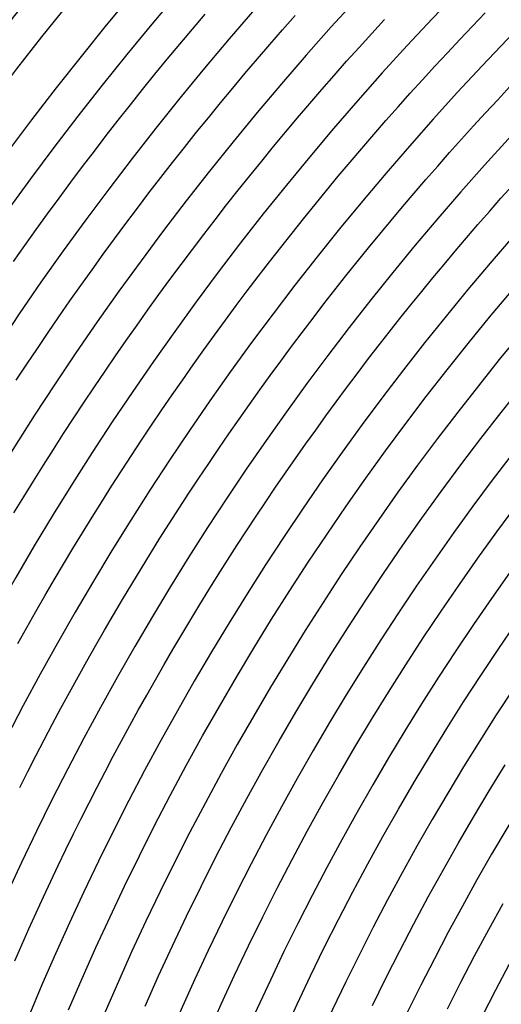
# Model space of a CAD drawing. Header units: millimetres. Extents: x -430 to 430, y -430 to 430.
# Tile 28 of 116: x -305 to -249, y 127 to 242. Entities that reach past the tile are written whole.
import ezdxf

# ---------------------------------------------------------------- set-up
doc = ezdxf.new("R2010")
doc.units = ezdxf.units.MM
doc.layers.add('THICK', color=7, linetype='Continuous')

msp = doc.modelspace()

# ---------------------------------------------------------------- linework, layer by layer
at = {"layer": 'THICK'}
for p, q in [((-284.92, 240.73), (-283.45, 242.46)), ((-274.45, 240.63), (-272.98, 242.3)), ((-264.08, 240.23), (-262.61, 241.83)), ((-252.36, 241.07), (-250.89, 242.61)), ((-286.38, 238.98), (-284.92, 240.73)), ((-275.91, 238.95), (-274.45, 240.63)), ((-253.83, 239.53), (-252.36, 241.07)), ((-265.55, 238.61), (-264.08, 240.23)), ((-255.28, 237.97), (-253.83, 239.53)), ((-287.84, 237.23), (-286.38, 238.98)), ((-277.37, 237.26), (-275.91, 238.95)), ((-267, 236.99), (-265.55, 238.61)), ((-289.28, 235.47), (-287.84, 237.23)), ((-278.81, 235.56), (-277.37, 237.26)), ((-256.73, 236.41), (-255.28, 237.97)), ((-268.44, 235.35), (-267, 236.99)), ((-258.17, 234.84), (-256.73, 236.41)), ((-290.71, 233.7), (-289.28, 235.47)), ((-280.24, 233.86), (-278.81, 235.56)), ((-269.87, 233.71), (-268.44, 235.35)), ((-259.59, 233.26), (-258.17, 234.84)), ((-292.13, 231.93), (-290.71, 233.7)), ((-281.66, 232.14), (-280.24, 233.86)), ((-271.29, 232.06), (-269.87, 233.71)), ((-249.43, 232.52), (-248.01, 234.04)), ((-261.01, 231.67), (-259.59, 233.26)), ((-293.54, 230.14), (-292.13, 231.93)), ((-283.07, 230.42), (-281.66, 232.14)), ((-272.7, 230.4), (-271.29, 232.06)), ((-262.42, 230.08), (-261.01, 231.67)), ((-250.84, 230.99), (-249.43, 232.52)), ((-284.47, 228.69), (-283.07, 230.42)), ((-274.1, 228.73), (-272.7, 230.4)), ((-252.25, 229.46), (-250.84, 230.99)), ((-294.94, 228.34), (-293.54, 230.14)), ((-263.82, 228.47), (-262.42, 230.08)), ((-253.64, 227.92), (-252.25, 229.46)), ((-296.32, 226.54), (-294.94, 228.34)), ((-285.86, 226.95), (-284.47, 228.69)), ((-275.49, 227.06), (-274.1, 228.73)), ((-265.21, 226.86), (-263.82, 228.47)), ((-287.24, 225.2), (-285.86, 226.95)), ((-276.87, 225.37), (-275.49, 227.06)), ((-266.59, 225.24), (-265.21, 226.86)), ((-255.03, 226.36), (-253.64, 227.92)), ((-297.7, 224.73), (-296.32, 226.54)), ((-256.41, 224.8), (-255.03, 226.36)), ((-299.07, 222.91), (-297.7, 224.73)), ((-288.61, 223.45), (-287.24, 225.2)), ((-278.24, 223.68), (-276.87, 225.37)), ((-267.96, 223.61), (-266.59, 225.24)), ((-257.77, 223.24), (-256.41, 224.8)), ((-289.97, 221.68), (-288.61, 223.45)), ((-279.6, 221.98), (-278.24, 223.68)), ((-269.32, 221.97), (-267.96, 223.61)), ((-300.42, 221.08), (-299.07, 222.91)), ((-259.13, 221.66), (-257.77, 223.24)), ((-249.05, 221.05), (-247.69, 222.57)), ((-291.32, 219.91), (-289.97, 221.68)), ((-280.95, 220.27), (-279.6, 221.98)), ((-270.66, 220.32), (-269.32, 221.97)), ((-260.48, 220.07), (-259.13, 221.66)), ((-301.76, 219.24), (-300.42, 221.08)), ((-282.29, 218.55), (-280.95, 220.27)), ((-272, 218.67), (-270.66, 220.32)), ((-261.81, 218.48), (-260.48, 220.07)), ((-250.39, 219.53), (-249.05, 221.05)), ((-303.1, 217.4), (-301.76, 219.24)), ((-292.65, 218.13), (-291.32, 219.91)), ((-251.73, 218), (-250.39, 219.53)), ((-293.98, 216.34), (-292.65, 218.13)), ((-283.61, 216.82), (-282.29, 218.55)), ((-273.33, 217), (-272, 218.67)), ((-263.14, 216.88), (-261.81, 218.48)), ((-253.05, 216.46), (-251.73, 218)), ((-304.42, 215.55), (-303.1, 217.4)), ((-284.93, 215.09), (-283.61, 216.82)), ((-274.65, 215.33), (-273.33, 217)), ((-264.46, 215.27), (-263.14, 216.88)), ((-305.72, 213.69), (-304.42, 215.55)), ((-295.29, 214.54), (-293.98, 216.34)), ((-254.37, 214.91), (-253.05, 216.46)), ((-296.59, 212.74), (-295.29, 214.54)), ((-286.24, 213.35), (-284.93, 215.09)), ((-275.96, 213.65), (-274.65, 215.33)), ((-265.77, 213.65), (-264.46, 215.27)), ((-255.67, 213.36), (-254.37, 214.91)), ((-287.53, 211.6), (-286.24, 213.35)), ((-277.26, 211.96), (-275.96, 213.65)), ((-267.07, 212.03), (-265.77, 213.65)), ((-256.97, 211.79), (-255.67, 213.36)), ((-297.89, 210.92), (-296.59, 212.74)), ((-278.55, 210.27), (-277.26, 211.96)), ((-268.36, 210.4), (-267.07, 212.03)), ((-299.17, 209.1), (-297.89, 210.92)), ((-288.82, 209.84), (-287.53, 211.6)), ((-258.26, 210.22), (-256.97, 211.79)), ((-290.09, 208.07), (-288.82, 209.84)), ((-279.82, 208.57), (-278.55, 210.27)), ((-269.63, 208.75), (-268.36, 210.4)), ((-259.53, 208.64), (-258.26, 210.22)), ((-250.37, 207.22), (-247.83, 210.25)), ((-300.44, 207.27), (-299.17, 209.1)), ((-281.09, 206.86), (-279.82, 208.57)), ((-270.9, 207.11), (-269.63, 208.75)), ((-260.8, 207.05), (-259.53, 208.64)), ((-291.36, 206.3), (-290.09, 208.07)), ((-301.7, 205.44), (-300.44, 207.27)), ((-292.61, 204.52), (-291.36, 206.3)), ((-282.35, 205.14), (-281.09, 206.86)), ((-272.16, 205.45), (-270.9, 207.11)), ((-262.06, 205.46), (-260.8, 207.05)), ((-252.86, 204.17), (-250.37, 207.22)), ((-302.94, 203.59), (-301.7, 205.44)), ((-283.59, 203.41), (-282.35, 205.14)), ((-273.41, 203.79), (-272.16, 205.45)), ((-263.31, 203.86), (-262.06, 205.46)), ((-293.85, 202.73), (-292.61, 204.52)), ((-255.32, 201.09), (-252.86, 204.17)), ((-304.18, 201.74), (-302.94, 203.59)), ((-284.83, 201.68), (-283.59, 203.41)), ((-274.65, 202.11), (-273.41, 203.79)), ((-264.55, 202.25), (-263.31, 203.86)), ((-305.41, 199.88), (-304.18, 201.74)), ((-295.08, 200.93), (-293.85, 202.73)), ((-286.05, 199.94), (-284.83, 201.68)), ((-275.87, 200.43), (-274.65, 202.11)), ((-265.78, 200.63), (-264.55, 202.25)), ((-296.3, 199.13), (-295.08, 200.93)), ((-266.99, 199), (-265.78, 200.63)), ((-257.74, 197.98), (-255.32, 201.09)), ((-287.27, 198.19), (-286.05, 199.94)), ((-277.09, 198.75), (-275.87, 200.43)), ((-297.51, 197.32), (-296.3, 199.13)), ((-288.47, 196.43), (-287.27, 198.19)), ((-278.3, 197.05), (-277.09, 198.75)), ((-268.2, 197.37), (-266.99, 199)), ((-249.03, 196.14), (-246.64, 199.15)), ((-298.71, 195.5), (-297.51, 197.32)), ((-279.5, 195.35), (-278.3, 197.05)), ((-269.4, 195.73), (-268.2, 197.37)), ((-260.12, 194.84), (-257.74, 197.98)), ((-289.66, 194.67), (-288.47, 196.43)), ((-251.4, 193.1), (-249.03, 196.14)), ((-299.9, 193.67), (-298.71, 195.5)), ((-280.68, 193.64), (-279.5, 195.35)), ((-270.59, 194.09), (-269.4, 195.73)), ((-262.47, 191.67), (-260.12, 194.84)), ((-301.07, 191.84), (-299.9, 193.67)), ((-290.85, 192.9), (-289.66, 194.67)), ((-281.86, 191.93), (-280.68, 193.64)), ((-271.77, 192.43), (-270.59, 194.09)), ((-292.02, 191.12), (-290.85, 192.9)), ((-253.72, 190.04), (-251.4, 193.1)), ((-302.24, 190), (-301.07, 191.84)), ((-283.02, 190.21), (-281.86, 191.93)), ((-272.94, 190.77), (-271.77, 192.43)), ((-264.77, 188.47), (-262.47, 191.67)), ((-293.18, 189.33), (-292.02, 191.12)), ((-284.18, 188.48), (-283.02, 190.21)), ((-274.1, 189.1), (-272.94, 190.77)), ((-303.39, 188.15), (-302.24, 190)), ((-294.33, 187.54), (-293.18, 189.33)), ((-275.25, 187.43), (-274.1, 189.1)), ((-256.01, 186.95), (-253.72, 190.04)), ((-304.53, 186.3), (-303.39, 188.15)), ((-285.32, 186.74), (-284.18, 188.48)), ((-267.04, 185.24), (-264.77, 188.47)), ((-295.47, 185.74), (-294.33, 187.54)), ((-286.46, 184.99), (-285.32, 186.74)), ((-276.38, 185.74), (-275.25, 187.43)), ((-258.25, 183.83), (-256.01, 186.95)), ((-305.67, 184.44), (-304.53, 186.3)), ((-296.59, 183.94), (-295.47, 185.74)), ((-277.51, 184.05), (-276.38, 185.74)), ((-287.58, 183.24), (-286.46, 184.99)), ((-269.27, 181.99), (-267.04, 185.24)), ((-249.54, 182.23), (-247.32, 185.24)), ((-297.71, 182.13), (-296.59, 183.94)), ((-278.63, 182.36), (-277.51, 184.05)), ((-260.47, 180.68), (-258.25, 183.83)), ((-288.69, 181.49), (-287.58, 183.24)), ((-279.74, 180.65), (-278.63, 182.36)), ((-251.74, 179.19), (-249.54, 182.23)), ((-298.82, 180.31), (-297.71, 182.13)), ((-289.8, 179.72), (-288.69, 181.49)), ((-271.45, 178.71), (-269.27, 181.99)), ((-299.91, 178.48), (-298.82, 180.31)), ((-280.83, 178.94), (-279.74, 180.65)), ((-262.64, 177.51), (-260.47, 180.68)), ((-290.89, 177.95), (-289.8, 179.72)), ((-281.92, 177.23), (-280.83, 178.94)), ((-273.6, 175.41), (-271.45, 178.71)), ((-253.89, 176.12), (-251.74, 179.19)), ((-300.99, 176.65), (-299.91, 178.48)), ((-291.97, 176.17), (-290.89, 177.95)), ((-302.07, 174.81), (-300.99, 176.65)), ((-283, 175.51), (-281.92, 177.23)), ((-264.77, 174.31), (-262.64, 177.51)), ((-293.04, 174.39), (-291.97, 176.17)), ((-284.06, 173.78), (-283, 175.51)), ((-275.71, 172.08), (-273.6, 175.41)), ((-256.01, 173.03), (-253.89, 176.12)), ((-303.13, 172.96), (-302.07, 174.81)), ((-294.09, 172.6), (-293.04, 174.39)), ((-266.87, 171.09), (-264.77, 174.31)), ((-285.12, 172.04), (-284.06, 173.78)), ((-258.09, 169.91), (-256.01, 173.03)), ((-304.18, 171.11), (-303.13, 172.96)), ((-295.14, 170.8), (-294.09, 172.6)), ((-286.16, 170.3), (-285.12, 172.04)), ((-277.78, 168.72), (-275.71, 172.08)), ((-305.21, 169.25), (-304.18, 171.11)), ((-296.18, 169), (-295.14, 170.8)), ((-268.92, 167.84), (-266.87, 171.09)), ((-249.38, 168.55), (-247.32, 171.56)), ((-287.19, 168.55), (-286.16, 170.3)), ((-260.13, 166.77), (-258.09, 169.91)), ((-297.2, 167.19), (-296.18, 169)), ((-288.22, 166.79), (-287.19, 168.55)), ((-279.8, 165.34), (-277.78, 168.72)), ((-251.41, 165.52), (-249.38, 168.55)), ((-270.94, 164.57), (-268.92, 167.84)), ((-298.22, 165.37), (-297.2, 167.19)), ((-289.23, 165.03), (-288.22, 166.79)), ((-262.14, 163.6), (-260.13, 166.77)), ((-299.22, 163.55), (-298.22, 165.37)), ((-290.23, 163.26), (-289.23, 165.03)), ((-281.79, 161.93), (-279.8, 165.34)), ((-253.4, 162.45), (-251.41, 165.52)), ((-272.91, 161.27), (-270.94, 164.57)), ((-300.21, 161.72), (-299.22, 163.55)), ((-291.22, 161.49), (-290.23, 163.26)), ((-264.1, 160.41), (-262.14, 163.6)), ((-301.19, 159.89), (-300.21, 161.72)), ((-283.73, 158.5), (-281.79, 161.93)), ((-255.35, 159.37), (-253.4, 162.45)), ((-292.2, 159.71), (-291.22, 161.49)), ((-274.85, 157.94), (-272.91, 161.27)), ((-266.03, 157.2), (-264.1, 160.41)), ((-302.16, 158.05), (-301.19, 159.89)), ((-293.17, 157.93), (-292.2, 159.71)), ((-257.26, 156.26), (-255.35, 159.37)), ((-285.63, 155.05), (-283.73, 158.5)), ((-303.12, 156.2), (-302.16, 158.05)), ((-294.13, 156.13), (-293.17, 157.93)), ((-276.75, 154.6), (-274.85, 157.94)), ((-267.91, 153.96), (-266.03, 157.2)), ((-304.07, 154.35), (-303.12, 156.2)), ((-295.07, 154.34), (-294.13, 156.13)), ((-259.14, 153.13), (-257.26, 156.26)), ((-287.49, 151.57), (-285.63, 155.05)), ((-250.43, 152.11), (-248.56, 155.13)), ((-305, 152.49), (-304.07, 154.35)), ((-296.01, 152.53), (-295.07, 154.34)), ((-278.6, 151.23), (-276.75, 154.6)), ((-269.76, 150.7), (-267.91, 153.96)), ((-296.94, 150.73), (-296.01, 152.53)), ((-260.98, 149.97), (-259.14, 153.13)), ((-289.31, 148.07), (-287.49, 151.57)), ((-280.41, 147.84), (-278.6, 151.23)), ((-252.25, 149.06), (-250.43, 152.11)), ((-297.85, 148.91), (-296.94, 150.73)), ((-271.57, 147.41), (-269.76, 150.7)), ((-262.78, 146.8), (-260.98, 149.97)), ((-254.04, 145.99), (-252.25, 149.06)), ((-298.75, 147.09), (-297.85, 148.91)), ((-291.08, 144.55), (-289.31, 148.07)), ((-282.19, 144.43), (-280.41, 147.84)), ((-299.64, 145.27), (-298.75, 147.09)), ((-273.34, 144.11), (-271.57, 147.41)), ((-264.54, 143.6), (-262.78, 146.8)), ((-255.79, 142.89), (-254.04, 145.99)), ((-300.52, 143.44), (-299.64, 145.27)), ((-292.81, 141.01), (-291.08, 144.55)), ((-283.92, 141), (-282.19, 144.43)), ((-301.39, 141.6), (-300.52, 143.44)), ((-275.07, 140.78), (-273.34, 144.11)), ((-266.26, 140.38), (-264.54, 143.6)), ((-257.51, 139.78), (-255.79, 142.89)), ((-302.25, 139.76), (-301.39, 141.6)), ((-294.5, 137.45), (-292.81, 141.01)), ((-285.61, 137.54), (-283.92, 141)), ((-303.1, 137.91), (-302.25, 139.76)), ((-276.75, 137.44), (-275.07, 140.78)), ((-267.94, 137.14), (-266.26, 140.38)), ((-259.18, 136.65), (-257.51, 139.78)), ((-250.48, 135.96), (-248.81, 138.99)), ((-303.93, 136.06), (-303.1, 137.91)), ((-287.25, 134.07), (-285.61, 137.54)), ((-296.15, 133.87), (-294.5, 137.45)), ((-278.4, 134.07), (-276.75, 137.44)), ((-269.59, 133.88), (-267.94, 137.14)), ((-260.82, 133.49), (-259.18, 136.65)), ((-304.76, 134.21), (-303.93, 136.06)), ((-252.11, 132.92), (-250.48, 135.96)), ((-305.57, 132.34), (-304.76, 134.21)), ((-288.86, 130.57), (-287.25, 134.07)), ((-280.01, 130.68), (-278.4, 134.07)), ((-297.75, 130.27), (-296.15, 133.87)), ((-271.19, 130.6), (-269.59, 133.88)), ((-262.42, 130.32), (-260.82, 133.49)), ((-253.7, 129.85), (-252.11, 132.92)), ((-281.57, 127.28), (-280.01, 130.68)), ((-272.76, 127.3), (-271.19, 130.6)), ((-299.31, 126.64), (-297.75, 130.27)), ((-290.42, 127.06), (-288.86, 130.57)), ((-263.98, 127.13), (-262.42, 130.32)), ((-255.26, 126.76), (-253.7, 129.85)), ((-283.09, 123.85), (-281.57, 127.28)), ((-274.28, 123.98), (-272.76, 127.3))]:
    msp.add_line(p, q, dxfattribs=at)
for radius, start, end in [(390, 135.2933, 179.7067), (386, 135.2969, 179.7031), (381, 135.0691, 179.931), (377, 135.304, 179.6961), (369, 135.3106, 179.6895), (361, 135.3174, 179.6825), (353, 135.3246, 179.6754), (345, 135.3322, 179.6679), (337, 135.34, 179.66), (329, 135.3483, 179.6517), (321, 135.357, 179.643), (313, 135.3661, 179.6339), (305, 135.3757, 179.6243), (297, 135.3859, 179.6142), (289, 135.3965, 179.6035), (281, 135.4078, 179.5922), (273, 135.4198, 179.5803), (265, 135.4324, 179.5676), (257, 135.4459, 179.5541)]:
    msp.add_arc((0, 0), radius, start, end, dxfattribs=at)

doc.saveas('drawing.dxf')
